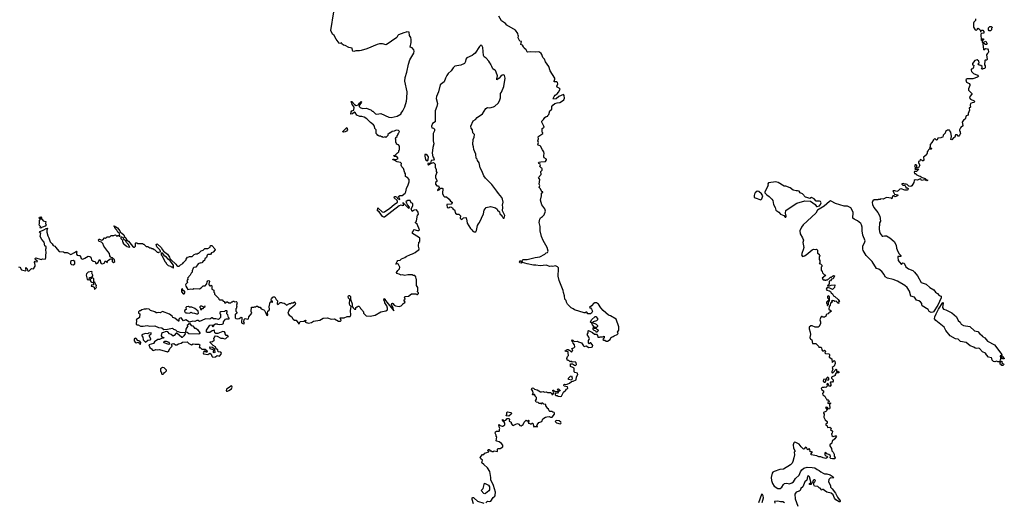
# Model space of a CAD drawing. Extents: x 2219101 to 2444320, y 201258 to 358766.
# Tile 101 of 256: x 2278692 to 2294760, y 270860 to 278729. Entities that reach past the tile are written whole.
import ezdxf

# ---------------------------------------------------------------- set-up
doc = ezdxf.new("R2010")
doc.units = 0

msp = doc.modelspace()

# ---------------------------------------------------------------- linework, layer by layer
at = {"layer": '0CON10XD'}
for points in [[(2284059, 274225), (2284065, 274233), (2284075, 274233), (2284088, 274215), (2284092, 274172), (2284120, 274095), (2284120, 274055), (2284135, 274030), (2284155, 274010), (2284175, 274010), (2284180, 274035), (2284192, 274048), (2284205, 274050), (2284215, 274060), (2284228, 274058), (2284248, 274038), (2284252, 274022), (2284288, 273988), (2284290, 273975), (2284300, 273965), (2284302, 273942), (2284345, 273900), (2284413, 273893), (2284495, 273912), (2284585, 273968), (2284665, 273980), (2284693, 273997), (2284696, 274025), (2284683, 274065), (2284652, 274112), (2284648, 274145), (2284634, 274164), (2284638, 274182), (2284655, 274175), (2284661, 274151), (2284795, 273980), (2284789, 274025), (2284762, 274085), (2284767, 274103), (2284775, 274108), (2284783, 274103), (2284802, 274075), (2284825, 274062), (2284885, 274052), (2284917, 274063), (2284940, 274085), (2284942, 274098), (2284958, 274102), (2284980, 274125), (2284960, 274155), (2284980, 274175), (2284970, 274205), (2284982, 274218), (2285035, 274220), (2285085, 274260), (2285165, 274260), (2285175, 274250), (2285185, 274250), (2285200, 274265), (2285198, 274278), (2285180, 274295), (2285190, 274305), (2285190, 274365), (2285170, 274395), (2285170, 274495), (2285160, 274505), (2285158, 274538), (2285138, 274558), (2285115, 274560), (2285105, 274570), (2285045, 274568), (2285025, 274570), (2284975, 274560), (2284935, 274568), (2284915, 274562), (2284885, 274580), (2284845, 274590), (2284842, 274605), (2284862, 274638), (2284888, 274665), (2284898, 274695), (2284876, 274736), (2284855, 274747), (2284830, 274745), (2284851, 274789), (2284865, 274803), (2284903, 274807), (2284922, 274828), (2284975, 274850), (2285000, 274870), (2285067, 274903), (2285101, 274909), (2285125, 274925), (2285147, 274933), (2285177, 274963), (2285203, 274975), (2285212, 274995), (2285200, 275035), (2285208, 275102), (2285220, 275115), (2285220, 275165), (2285202, 275185), (2285105, 275242), (2285100, 275255), (2285100, 275265), (2285120, 275285), (2285125, 275310), (2285185, 275293), (2285206, 275294), (2285217, 275303), (2285177, 275397), (2285150, 275415), (2285153, 275427), (2285170, 275445), (2285182, 275545), (2285200, 275555), (2285195, 275590), (2285165, 275627), (2285128, 275622), (2285095, 275600), (2285080, 275645), (2285110, 275695), (2285110, 275725), (2285095, 275740), (2285080, 275745), (2285065, 275780), (2285025, 275782), (2284998, 275765), (2284994, 275754), (2285002, 275735), (2285020, 275705), (2285050, 275675), (2285045, 275650), (2285012, 275685), (2284981, 275711), (2284969, 275729), (2284942, 275748), (2284952, 275705), (2284948, 275692), (2284914, 275704), (2284886, 275695), (2284645, 275509), (2284635, 275507), (2284612, 275522), (2284556, 275596), (2284531, 275615), (2284535, 275662), (2284605, 275598), (2284625, 275590), (2284645, 275596), (2284730, 275655), (2284802, 275718), (2284856, 275755), (2284857, 275767), (2284850, 275780), (2284802, 275825), (2284810, 275845), (2284825, 275848), (2284848, 275838), (2284850, 275825), (2284860, 275815), (2284895, 275800), (2284898, 275805), (2284872, 275848), (2284897, 275863), (2284935, 275862), (2284985, 275900), (2284996, 275924), (2285002, 275975), (2285032, 276035), (2285048, 276085), (2285047, 276123), (2285020, 276155), (2285005, 276160), (2284990, 276175), (2284990, 276215), (2284975, 276230), (2284954, 276304), (2284930, 276330), (2284916, 276355), (2284922, 276385), (2284908, 276398), (2284853, 276413), (2284805, 276440), (2284780, 276445), (2284785, 276458), (2284808, 276448), (2284835, 276448), (2284870, 276465), (2284848, 276498), (2284805, 276500), (2284800, 276515), (2284818, 276522), (2284855, 276560), (2284865, 276560), (2284880, 276575), (2284880, 276595), (2284890, 276605), (2284890, 276665), (2284875, 276690), (2284842, 276702), (2284840, 276715), (2284830, 276725), (2284830, 276775), (2284820, 276785), (2284828, 276792), (2284832, 276808), (2284850, 276825), (2284852, 276838), (2284870, 276855), (2284870, 276875), (2284878, 276882), (2284888, 276908), (2284875, 276920), (2284835, 276928), (2284805, 276910), (2284773, 276907), (2284735, 276880), (2284725, 276880), (2284700, 276855), (2284698, 276842), (2284665, 276810), (2284655, 276820), (2284625, 276810), (2284615, 276820), (2284595, 276820), (2284585, 276830), (2284555, 276830), (2284545, 276840), (2284535, 276840), (2284528, 276858), (2284510, 276875), (2284510, 276935), (2284490, 276955), (2284480, 276995), (2284468, 277015), (2284415, 277052), (2284357, 277115), (2284315, 277141), (2284275, 277152), (2284241, 277151), (2284195, 277172), (2284166, 277216), (2284155, 277222), (2284124, 277196), (2284095, 277190), (2284102, 277228), (2284115, 277241), (2284146, 277255), (2284148, 277305), (2284116, 277345), (2284112, 277372), (2284100, 277385), (2284104, 277396), (2284115, 277397), (2284155, 277348), (2284185, 277330), (2284220, 277340), (2284235, 277367), (2284263, 277395), (2284272, 277392), (2284267, 277375), (2284238, 277342), (2284232, 277315), (2284250, 277295), (2284285, 277282), (2284345, 277288), (2284425, 277260), (2284445, 277240), (2284455, 277240), (2284500, 277195), (2284518, 277188), (2284585, 277198), (2284715, 277140), (2284755, 277134), (2284850, 277155), (2284920, 277195), (2284920, 277205), (2284947, 277243), (2284975, 277310), (2285002, 277398), (2285011, 277449), (2285014, 277555), (2284977, 277725), (2284980, 277785), (2285010, 277875), (2285037, 278005), (2285058, 278072), (2285122, 278185), (2285132, 278215), (2285125, 278240), (2285099, 278269), (2285063, 278283), (2285078, 278355), (2285080, 278405), (2285076, 278436), (2285053, 278473), (2285048, 278528), (2285005, 278530), (2284997, 278523), (2284963, 278517), (2284875, 278481), (2284861, 278469), (2284845, 278438), (2284675, 278318), (2284615, 278333), (2284564, 278336), (2284525, 278326), (2284355, 278256), (2284265, 278229), (2284235, 278221), (2284175, 278220), (2284145, 278211), (2284130, 278215), (2284122, 278225), (2284116, 278266), (2284064, 278274), (2284005, 278308), (2283975, 278312), (2283950, 278335), (2283945, 278350), (2283915, 278340), (2283904, 278344), (2283855, 278410), (2283825, 278470), (2283798, 278495), (2283769, 278555), (2283821, 278855)], [(2287481, 272591), (2287525, 272587), (2287535, 272592), (2287564, 272656), (2287605, 272690), (2287610, 272705), (2287625, 272710), (2287637, 272723), (2287631, 272741), (2287580, 272755), (2287570, 272765), (2287570, 272775), (2287585, 272788), (2287592, 272782), (2287626, 272784), (2287665, 272800), (2287698, 272832), (2287725, 272833), (2287774, 272856), (2287780, 272905), (2287801, 272945), (2287795, 272966), (2287754, 272974), (2287740, 272985), (2287738, 273045), (2287720, 273060), (2287683, 273075), (2287682, 273118), (2287715, 273117), (2287744, 273094), (2287765, 273092), (2287779, 273105), (2287774, 273134), (2287755, 273150), (2287707, 273147), (2287685, 273160), (2287675, 273150), (2287655, 273170), (2287632, 273172), (2287620, 273205), (2287633, 273237), (2287650, 273255), (2287650, 273265), (2287640, 273275), (2287640, 273315), (2287590, 273325), (2287625, 273350), (2287645, 273350), (2287655, 273340), (2287665, 273340), (2287695, 273310), (2287715, 273330), (2287717, 273337), (2287702, 273368), (2287735, 273378), (2287750, 273395), (2287748, 273428), (2287723, 273453), (2287718, 273478), (2287702, 273485), (2287702, 273495), (2287715, 273507), (2287743, 273483), (2287795, 273490), (2287810, 273475), (2287858, 273458), (2287891, 273411), (2287905, 273401), (2287942, 273412), (2287975, 273386), (2288025, 273390), (2288037, 273395), (2288047, 273415), (2288035, 273432), (2288012, 273462), (2288005, 273462), (2287985, 273442), (2287972, 273455), (2287973, 273497), (2287988, 273512), (2287990, 273525), (2287981, 273551), (2287950, 273595), (2287968, 273625), (2287970, 273655), (2287975, 273660), (2287985, 273658), (2288041, 273631), (2288075, 273603), (2288105, 273600), (2288122, 273582), (2288125, 273550), (2288155, 273550), (2288165, 273560), (2288205, 273560), (2288228, 273568), (2288230, 273545), (2288212, 273528), (2288210, 273515), (2288223, 273503), (2288242, 273502), (2288265, 273488), (2288285, 273488), (2288326, 273514), (2288345, 273550), (2288355, 273550), (2288365, 273560), (2288378, 273562), (2288393, 273577), (2288440, 273595), (2288457, 273613), (2288450, 273635), (2288472, 273668), (2288472, 273722), (2288426, 273845), (2288335, 273902), (2288303, 273913), (2288215, 273985), (2288173, 274033), (2288135, 274090), (2288105, 274112), (2288075, 274112), (2288061, 274105), (2288025, 274062), (2287993, 274037), (2287995, 274030), (2288005, 274030), (2288025, 274010), (2288037, 273975), (2288026, 273944), (2288005, 273932), (2287965, 273932), (2287945, 273960), (2287935, 273960), (2287922, 273948), (2287905, 273948), (2287745, 274000), (2287723, 274013), (2287693, 274033), (2287633, 274093), (2287615, 274121), (2287608, 274148), (2287588, 274175), (2287583, 274225), (2287565, 274283), (2287563, 274315), (2287495, 274475), (2287481, 274545), (2287487, 274665), (2287483, 274685), (2287471, 274701), (2287435, 274717), (2287395, 274704), (2287365, 274710), (2287345, 274704), (2287285, 274726), (2287185, 274718), (2287115, 274728), (2287075, 274725), (2286975, 274746), (2286895, 274770), (2286875, 274760), (2286852, 274765), (2286848, 274775), (2286852, 274795), (2286865, 274800), (2286885, 274780), (2286895, 274780), (2286890, 274795), (2286903, 274817), (2286925, 274821), (2286975, 274818), (2287105, 274849), (2287179, 274861), (2287260, 274905), (2287282, 274928), (2287306, 274935), (2287316, 274955), (2287300, 275015), (2287237, 275127), (2287208, 275195), (2287185, 275285), (2287185, 275355), (2287168, 275425), (2287181, 275479), (2287193, 275497), (2287225, 275519), (2287249, 275545), (2287271, 275605), (2287262, 275645), (2287215, 275708), (2287190, 275785), (2287208, 275855), (2287208, 275902), (2287230, 275915), (2287228, 275925), (2287212, 275922), (2287191, 275971), (2287170, 275995), (2287178, 276025), (2287172, 276045), (2287182, 276122), (2287160, 276155), (2287204, 276205), (2287198, 276252), (2287216, 276274), (2287220, 276295), (2287215, 276308), (2287202, 276312), (2287182, 276335), (2287190, 276365), (2287187, 276375), (2287165, 276382), (2287160, 276395), (2287170, 276405), (2287196, 276414), (2287272, 276418), (2287291, 276445), (2287287, 276455), (2287252, 276475), (2287244, 276494), (2287243, 276515), (2287253, 276545), (2287246, 276576), (2287223, 276605), (2287193, 276665), (2287185, 276673), (2287155, 276682), (2287148, 276695), (2287158, 276725), (2287150, 276755), (2287158, 276785), (2287155, 276820), (2287165, 276832), (2287230, 276875), (2287230, 276885), (2287220, 276895), (2287220, 276955), (2287250, 276975), (2287248, 276995), (2287215, 277060), (2287213, 277077), (2287240, 277100), (2287264, 277136), (2287285, 277150), (2287310, 277155), (2287310, 277165), (2287327, 277183), (2287342, 277245), (2287375, 277270), (2287378, 277315), (2287395, 277338), (2287426, 277364), (2287464, 277376), (2287505, 277380), (2287550, 277405), (2287570, 277425), (2287582, 277448), (2287579, 277495), (2287565, 277510), (2287493, 277477), (2287445, 277441), (2287402, 277432), (2287400, 277445), (2287412, 277475), (2287430, 277500), (2287461, 277519), (2287485, 277547), (2287510, 277595), (2287495, 277611), (2287465, 277627), (2287459, 277645), (2287473, 277685), (2287469, 277705), (2287455, 277714), (2287416, 277716), (2287412, 277728), (2287423, 277757), (2287423, 277775), (2287350, 277895), (2287326, 277965), (2287272, 278042), (2287256, 278085), (2287230, 278115), (2287215, 278160), (2287200, 278180), (2287175, 278198), (2287155, 278204), (2287105, 278201), (2287025, 278207), (2286985, 278200), (2286972, 278205), (2286956, 278236), (2286924, 278264), (2286916, 278285), (2286895, 278313), (2286870, 278325), (2286880, 278375), (2286855, 278380), (2286843, 278403), (2286828, 278435), (2286830, 278465), (2286824, 278474), (2286820, 278505), (2286785, 278560), (2286642, 278642), (2286620, 278665), (2286555, 278709), (2286512, 278785)], [(2294292, 278745), (2294290, 278715), (2294265, 278690), (2294258, 278672), (2294258, 278608), (2294285, 278562), (2294305, 278560), (2294320, 278575), (2294322, 278588), (2294335, 278590), (2294361, 278571), (2294372, 278545), (2294372, 278532), (2294380, 278535), (2294380, 278545), (2294395, 278560), (2294408, 278558), (2294428, 278538), (2294428, 278512), (2294388, 278502), (2294378, 278492), (2294380, 278395), (2294388, 278392), (2294392, 278408), (2294402, 278418), (2294418, 278418), (2294418, 278402), (2294400, 278385), (2294400, 278355), (2294415, 278350), (2294432, 278368), (2294458, 278378), (2294482, 278335), (2294477, 278323), (2294455, 278322), (2294425, 278340), (2294410, 278335), (2294420, 278245), (2294425, 278240), (2294455, 278258), (2294484, 278254), (2294495, 278240), (2294503, 278205), (2294499, 278191), (2294478, 278175), (2294470, 278155), (2294482, 278078), (2294472, 278068), (2294445, 278070), (2294442, 278065), (2294438, 277995), (2294447, 277975), (2294448, 277942), (2294435, 277932), (2294415, 277930), (2294405, 277920), (2294392, 277922), (2294390, 277935), (2294400, 277945), (2294400, 277965), (2294375, 277980), (2294350, 277985), (2294330, 278005), (2294352, 278025), (2294343, 278053), (2294315, 278072), (2294280, 278065), (2294243, 278015), (2294243, 277993), (2294260, 277985), (2294258, 277955), (2294245, 277930), (2294220, 277925), (2294218, 277905), (2294225, 277883), (2294255, 277852), (2294320, 277825), (2294340, 277805), (2294325, 277792), (2294245, 277763), (2294155, 277763), (2294135, 277756), (2294132, 277748), (2294145, 277710), (2294186, 277686), (2294195, 277670), (2294197, 277655), (2294178, 277602), (2294178, 277578), (2294230, 277525), (2294230, 277515), (2294200, 277475), (2294192, 277455), (2294208, 277435), (2294270, 277405), (2294278, 277395), (2294265, 277380), (2294234, 277376), (2294210, 277365), (2294203, 277335), (2294207, 277305), (2294188, 277285), (2294190, 277255), (2294172, 277202), (2294170, 277175), (2294140, 277160), (2294123, 277107), (2294095, 277090), (2294072, 277058), (2294082, 277005), (2294075, 276990), (2294065, 276990), (2294055, 276980), (2294043, 276967), (2294028, 276932), (2294028, 276918), (2294040, 276905), (2294040, 276885), (2294050, 276875), (2294032, 276858), (2294030, 276845), (2294018, 276832), (2294005, 276830), (2293992, 276852), (2293965, 276850), (2293950, 276815), (2293930, 276805), (2293905, 276770), (2293890, 276775), (2293900, 276825), (2293887, 276897), (2293870, 276915), (2293865, 276930), (2293835, 276930), (2293800, 276905), (2293795, 276880), (2293762, 276848), (2293758, 276812), (2293735, 276810), (2293725, 276802), (2293675, 276800), (2293665, 276770), (2293655, 276763), (2293625, 276790), (2293602, 276768), (2293580, 276725), (2293550, 276695), (2293550, 276655), (2293540, 276645), (2293565, 276640), (2293570, 276625), (2293565, 276620), (2293535, 276620), (2293522, 276608), (2293520, 276595), (2293500, 276575), (2293500, 276545), (2293490, 276535), (2293490, 276525), (2293442, 276488), (2293448, 276442), (2293435, 276430), (2293425, 276430), (2293415, 276440), (2293385, 276450), (2293380, 276425), (2293362, 276415), (2293358, 276395), (2293380, 276355), (2293358, 276312), (2293345, 276310), (2293332, 276322), (2293332, 276352), (2293322, 276362), (2293305, 276360), (2293297, 276345), (2293310, 276315), (2293300, 276295), (2293305, 276290), (2293345, 276290), (2293355, 276300), (2293360, 276285), (2293327, 276253), (2293294, 276256), (2293288, 276245), (2293292, 276222), (2293315, 276220), (2293320, 276205), (2293365, 276181), (2293388, 276178), (2293418, 276155), (2293471, 276141), (2293486, 276126), (2293510, 276115), (2293508, 276105), (2293495, 276104), (2293465, 276119), (2293407, 276107), (2293397, 276127), (2293385, 276132), (2293346, 276114), (2293304, 276116), (2293291, 276109), (2293282, 276075), (2293249, 276021), (2293232, 276008), (2293202, 276012), (2293175, 276040), (2293157, 276047), (2293125, 276050), (2293115, 276060), (2293090, 276055), (2293090, 276045), (2293105, 276030), (2293138, 276028), (2293150, 276015), (2293155, 275990), (2293175, 275990), (2293189, 275979), (2293188, 275955), (2293175, 275948), (2293135, 275948), (2293075, 275970), (2293055, 275968), (2293029, 275941), (2293005, 275930), (2292975, 275940), (2292942, 275938), (2292960, 275895), (2292970, 275885), (2293020, 275875), (2293020, 275865), (2293005, 275850), (2292977, 275843), (2292957, 275857), (2292943, 275857), (2292933, 275847), (2292925, 275810), (2292915, 275820), (2292835, 275830), (2292828, 275822), (2292785, 275802), (2292745, 275810), (2292735, 275800), (2292703, 275797), (2292695, 275790), (2292635, 275790), (2292614, 275776), (2292601, 275749), (2292608, 275718), (2292633, 275665), (2292696, 275586), (2292727, 275525), (2292740, 275445), (2292724, 275416), (2292717, 275315), (2292722, 275275), (2292735, 275241), (2292765, 275202), (2292775, 275198), (2292805, 275207), (2292835, 275203), (2292891, 275171), (2292963, 275113), (2292993, 275055), (2293000, 275005), (2293013, 274975), (2293040, 274915), (2293072, 274885), (2293072, 274868), (2293025, 274867), (2293020, 274855), (2293030, 274805), (2293075, 274742), (2293085, 274740), (2293094, 274756), (2293105, 274762), (2293125, 274757), (2293155, 274698), (2293198, 274665), (2293267, 274637), (2293293, 274613), (2293342, 274552), (2293405, 274446), (2293487, 274417), (2293547, 274365), (2293610, 274325), (2293639, 274285), (2293672, 274262), (2293695, 274234), (2293731, 274221), (2293731, 274195), (2293674, 274075), (2293605, 273967), (2293595, 273960), (2293565, 273957), (2293535, 273969), (2293516, 274006), (2293421, 274065), (2293413, 274075), (2293416, 274104), (2293395, 274129), (2293366, 274146), (2293325, 274158), (2293295, 274203), (2293232, 274222), (2293215, 274301), (2293175, 274361), (2293135, 274396), (2293015, 274467), (2292945, 274495), (2292856, 274516), (2292816, 274536), (2292797, 274575), (2292760, 274625), (2292715, 274664), (2292675, 274670), (2292606, 274786), (2292506, 274885), (2292456, 274965), (2292450, 274985), (2292451, 275035), (2292486, 275105), (2292490, 275125), (2292452, 275215), (2292441, 275285), (2292441, 275345), (2292431, 275385), (2292421, 275405), (2292365, 275448), (2292308, 275475), (2292290, 275495), (2292286, 275515), (2292296, 275564), (2292292, 275585), (2292285, 275613), (2292255, 275661), (2292199, 275689), (2292145, 275687), (2292005, 275732), (2291935, 275771), (2291925, 275774), (2291907, 275765), (2291821, 275689), (2291714, 275625), (2291684, 275576), (2291480, 275385), (2291453, 275347), (2291423, 275287), (2291428, 275238), (2291466, 275175), (2291482, 275135), (2291471, 275095), (2291486, 275016), (2291479, 274975), (2291459, 274935), (2291452, 274895), (2291465, 274870), (2291502, 274878), (2291527, 274893), (2291625, 274978), (2291645, 274988), (2291675, 274980), (2291695, 274990), (2291712, 274972), (2291713, 274923), (2291738, 274908), (2291740, 274895), (2291750, 274885), (2291750, 274875), (2291740, 274865), (2291738, 274835), (2291738, 274818), (2291750, 274805), (2291750, 274765), (2291740, 274755), (2291758, 274748), (2291780, 274725), (2291780, 274705), (2291770, 274695), (2291773, 274643), (2291790, 274625), (2291792, 274602), (2291822, 274572), (2291840, 274565), (2291838, 274552), (2291790, 274515), (2291792, 274502), (2291805, 274490), (2291825, 274490), (2291830, 274480), (2291845, 274480), (2291852, 274488), (2291875, 274490), (2291885, 274500), (2291898, 274502), (2291925, 274530), (2291938, 274532), (2291955, 274550), (2291975, 274558), (2291990, 274555), (2291966, 274504), (2291942, 274498), (2291925, 274470), (2291902, 274468), (2291903, 274425), (2291888, 274402), (2291872, 274395), (2291875, 274390), (2291905, 274388), (2291937, 274403), (2291997, 274407), (2291990, 274365), (2291955, 274332), (2291915, 274354), (2291867, 274363), (2291852, 274335), (2291865, 274319), (2291905, 274309), (2291926, 274296), (2291934, 274274), (2291958, 274258), (2291975, 274227), (2291995, 274216), (2292047, 274167), (2292068, 274132), (2292052, 274128), (2292060, 274105), (2292045, 274100), (2292038, 274118), (2292015, 274140), (2291995, 274132), (2291980, 274145), (2291955, 274152), (2291940, 274145), (2291950, 274135), (2291950, 274125), (2291922, 274108), (2291920, 274075), (2291900, 274055), (2291898, 274008), (2291940, 273975), (2291918, 273962)], [(2294535, 278550), (2294515, 278550), (2294500, 278565), (2294500, 278595), (2294525, 278620), (2294545, 278620), (2294560, 278605), (2294558, 278592), (2294550, 278585), (2294550, 278565), (2294535, 278550)], [(2286135, 275270), (2286147, 275293), (2286162, 275375), (2286177, 275403), (2286198, 275425), (2286262, 275565), (2286272, 275625), (2286305, 275668), (2286375, 275682), (2286455, 275662), (2286485, 275640), (2286490, 275625), (2286520, 275595), (2286530, 275565), (2286560, 275535), (2286560, 275525), (2286578, 275508), (2286582, 275492), (2286598, 275492), (2286608, 275535), (2286570, 275615), (2286577, 275675), (2286573, 275705), (2286582, 275755), (2286572, 275805), (2286561, 275831), (2286504, 275894), (2286480, 275935), (2286395, 276043), (2286294, 276144), (2286267, 276185), (2286236, 276265), (2286207, 276315), (2286188, 276395), (2286163, 276433), (2286157, 276457), (2286143, 276473), (2286137, 276537), (2286102, 276615), (2286100, 276655), (2286088, 276695), (2286092, 276775), (2286107, 276813), (2286112, 276855), (2286087, 276885), (2286079, 276935), (2286062, 276962), (2286056, 276995), (2286095, 277081), (2286131, 277099), (2286155, 277134), (2286245, 277194), (2286301, 277279), (2286325, 277298), (2286365, 277290), (2286424, 277306), (2286445, 277317), (2286502, 277368), (2286524, 277405), (2286536, 277455), (2286537, 277525), (2286554, 277546), (2286595, 277640), (2286612, 277775), (2286605, 277820), (2286595, 277830), (2286567, 277827), (2286545, 277810), (2286517, 277773), (2286480, 277750), (2286478, 277765), (2286487, 277815), (2286470, 277875), (2286458, 277898), (2286445, 277910), (2286435, 277910), (2286415, 277930), (2286398, 277968), (2286390, 277975), (2286388, 277988), (2286380, 277995), (2286380, 278005), (2286363, 278023), (2286348, 278055), (2286303, 278103), (2286272, 278125), (2286262, 278145), (2286249, 278275), (2286235, 278310), (2286215, 278312), (2286195, 278292), (2286127, 278185), (2286102, 278165), (2286075, 278143), (2285991, 278109), (2285973, 278087), (2285968, 278045), (2285950, 278015), (2285892, 277988), (2285795, 277972), (2285764, 277946), (2285732, 277895), (2285687, 277853), (2285665, 277820), (2285640, 277775), (2285620, 277715), (2285553, 277667), (2285528, 277555), (2285492, 277475), (2285490, 277445), (2285512, 277365), (2285502, 277315), (2285472, 277245), (2285470, 277065), (2285428, 277035), (2285412, 276995), (2285420, 276965), (2285445, 276960), (2285460, 276945), (2285460, 276915), (2285438, 276875), (2285438, 276755), (2285448, 276705), (2285432, 276645), (2285422, 276555), (2285432, 276495), (2285451, 276471), (2285454, 276455), (2285445, 276440), (2285405, 276432), (2285395, 276390), (2285354, 276385), (2285355, 276370), (2285365, 276362), (2285398, 276382), (2285445, 276398), (2285470, 276375), (2285472, 276325), (2285486, 276286), (2285488, 276255), (2285498, 276235), (2285478, 276185), (2285480, 276155), (2285500, 276105), (2285497, 276093), (2285480, 276075), (2285480, 276045), (2285502, 276022), (2285525, 276020), (2285538, 275995), (2285532, 275975), (2285515, 275960), (2285512, 275945), (2285535, 275953), (2285565, 275980), (2285585, 275983), (2285600, 275975), (2285592, 275895), (2285607, 275857), (2285623, 275843), (2285655, 275840), (2285698, 275805), (2285722, 275772), (2285750, 275755), (2285750, 275745), (2285735, 275722), (2285664, 275716), (2285660, 275705), (2285667, 275675), (2285685, 275664), (2285702, 275668), (2285715, 275680), (2285740, 275675), (2285755, 275660), (2285760, 275645), (2285787, 275627), (2285805, 275572), (2285825, 275560), (2285858, 275558), (2285885, 275530), (2285880, 275495), (2285905, 275470), (2285933, 275497), (2285970, 275505), (2285977, 275497), (2285988, 275452), (2285993, 275413), (2286047, 275327), (2286070, 275305), (2286085, 275280), (2286095, 275280), (2286105, 275270), (2286135, 275270)], [(2283976, 276896), (2283968, 276898), (2283966, 276905), (2284030, 276970), (2284039, 276935), (2284026, 276914), (2284005, 276899), (2283976, 276896)], [(2285345, 276428), (2285356, 276444), (2285362, 276492), (2285345, 276517), (2285325, 276530), (2285305, 276532), (2285301, 276505), (2285315, 276452), (2285325, 276432), (2285345, 276428)], [(2291195, 275510), (2291202, 275525), (2291187, 275575), (2291194, 275616), (2291215, 275636), (2291375, 275736), (2291507, 275773), (2291595, 275770), (2291672, 275715), (2291694, 275685), (2291705, 275683), (2291745, 275695), (2291763, 275715), (2291770, 275745), (2291760, 275765), (2291745, 275772), (2291688, 275768), (2291655, 275808), (2291615, 275828), (2291585, 275812), (2291535, 275828), (2291517, 275837), (2291468, 275888), (2291428, 275908), (2291411, 275931), (2291385, 275940), (2291365, 275937), (2291315, 275950), (2291265, 275990), (2291195, 276012), (2291165, 276012), (2291068, 276075), (2291034, 276086), (2290912, 276068), (2290900, 276055), (2290900, 276045), (2290910, 276035), (2290902, 276028), (2290900, 276015), (2290850, 275925), (2290850, 275905), (2290884, 275874), (2290925, 275848), (2290968, 275805), (2290981, 275781), (2290996, 275715), (2291022, 275665), (2291034, 275625), (2291080, 275590), (2291105, 275558), (2291160, 275535), (2291185, 275510), (2291195, 275510)], [(2290785, 275793), (2290805, 275810), (2290820, 275855), (2290798, 275888), (2290755, 275930), (2290725, 275932), (2290695, 275907), (2290682, 275885), (2290677, 275865), (2290679, 275835), (2290693, 275825), (2290785, 275793)], [(2279035, 275328), (2279028, 275335), (2279033, 275355), (2279017, 275375), (2279012, 275395), (2279018, 275405), (2279014, 275455), (2279030, 275475), (2279010, 275495), (2279015, 275508), (2279035, 275510), (2279045, 275520), (2279050, 275505), (2279040, 275495), (2279042, 275482), (2279055, 275480), (2279075, 275452), (2279118, 275438), (2279112, 275405), (2279122, 275385), (2279107, 275365), (2279065, 275344), (2279047, 275343), (2279035, 275328)], [(2278680, 274695), (2278695, 274700), (2278722, 274652), (2278785, 274633), (2278798, 274645), (2278790, 274665), (2278795, 274688), (2278816, 274666), (2278817, 274645), (2278823, 274635), (2278835, 274631), (2278848, 274635), (2278885, 274670), (2278915, 274668), (2278942, 274708), (2278947, 274725), (2278933, 274777), (2278945, 274790), (2278952, 274782), (2278980, 274785), (2278976, 274796), (2278948, 274815), (2278947, 274835), (2278953, 274847), (2279045, 274820), (2279065, 274828), (2279106, 274824), (2279116, 274846), (2279117, 274895), (2279123, 274925), (2279117, 274985), (2279126, 275005), (2279126, 275025), (2279104, 275044), (2279093, 275103), (2279056, 275145), (2279028, 275195), (2279029, 275221), (2279038, 275245), (2279018, 275258), (2279027, 275275), (2279088, 275302), (2279125, 275326), (2279145, 275328), (2279134, 275296), (2279134, 275264), (2279149, 275205), (2279166, 275175), (2279188, 275105), (2279223, 275075), (2279238, 275045), (2279264, 275034), (2279283, 275015), (2279302, 274985), (2279335, 274952), (2279405, 274942), (2279425, 274932), (2279465, 274931), (2279525, 274900), (2279587, 274933), (2279617, 274957), (2279630, 274945), (2279618, 274932), (2279618, 274905), (2279632, 274892), (2279655, 274882), (2279680, 274885), (2279697, 274837), (2279705, 274830), (2279723, 274827), (2279755, 274839), (2279808, 274872), (2279835, 274870), (2279855, 274857), (2279864, 274814), (2279892, 274792), (2279925, 274788), (2279936, 274756), (2279946, 274754), (2279970, 274770), (2279995, 274820), (2280006, 274806), (2280009, 274769), (2280024, 274754), (2280045, 274749), (2280070, 274760), (2280095, 274800), (2280108, 274788), (2280110, 274775), (2280118, 274772), (2280130, 274805), (2280175, 274830), (2280200, 274825), (2280200, 274785), (2280210, 274775), (2280225, 274772), (2280245, 274788), (2280241, 274815), (2280213, 274833), (2280207, 274845), (2280188, 274848), (2280172, 274862), (2280161, 274881), (2280159, 274919), (2280132, 274952), (2280065, 275038), (2280049, 275079), (2280029, 275099), (2279991, 275111), (2279977, 275135), (2279982, 275148), (2279995, 275150), (2280028, 275132), (2280048, 275142), (2280075, 275170), (2280085, 275170), (2280095, 275160), (2280122, 275188), (2280165, 275190), (2280185, 275210), (2280205, 275210), (2280215, 275200), (2280225, 275210), (2280255, 275220), (2280275, 275200), (2280285, 275200), (2280295, 275210), (2280305, 275210), (2280315, 275200), (2280328, 275202), (2280320, 275245), (2280292, 275262), (2280278, 275295), (2280252, 275322), (2280238, 275358), (2280230, 275365), (2280235, 275370), (2280288, 275338), (2280327, 275285), (2280335, 275260), (2280361, 275251), (2280392, 275222), (2280405, 275190), (2280423, 275173), (2280442, 275135), (2280470, 275120), (2280535, 275038), (2280555, 275022), (2280565, 275020), (2280580, 275035), (2280580, 275085), (2280585, 275090), (2280605, 275090), (2280615, 275080), (2280695, 275080), (2280705, 275070), (2280718, 275068), (2280755, 275030), (2280785, 275030), (2280815, 275010), (2280835, 275010), (2280845, 275000), (2280867, 274997), (2280885, 274980), (2280898, 274978), (2280935, 274940), (2280945, 274940), (2280955, 274930), (2280965, 274940), (2280988, 274942), (2280990, 274955), (2280982, 274962), (2280980, 274975), (2280930, 275025), (2280920, 275065), (2280935, 275072), (2281002, 275015), (2281020, 274975), (2281040, 274955), (2281103, 274905), (2281136, 274856), (2281144, 274834), (2281162, 274815), (2281238, 274745), (2281255, 274720), (2281275, 274710), (2281295, 274710), (2281315, 274730), (2281356, 274754), (2281365, 274770), (2281410, 274815), (2281410, 274825), (2281432, 274858), (2281455, 274860), (2281465, 274870), (2281505, 274870), (2281538, 274902), (2281565, 274910), (2281595, 274910), (2281605, 274920), (2281615, 274920), (2281655, 274960), (2281685, 274970), (2281715, 275000), (2281765, 275000), (2281798, 275022), (2281805, 275050), (2281825, 275048), (2281876, 274995), (2281882, 274975), (2281849, 274941), (2281824, 274926), (2281805, 274902), (2281765, 274899), (2281751, 274889), (2281738, 274852), (2281715, 274830), (2281708, 274802), (2281682, 274785), (2281675, 274770), (2281655, 274760), (2281645, 274762), (2281605, 274750), (2281568, 274695), (2281535, 274686), (2281523, 274677), (2281508, 274635), (2281505, 274610), (2281490, 274595), (2281476, 274564), (2281430, 274515), (2281440, 274505), (2281420, 274475), (2281432, 274445), (2281402, 274415), (2281400, 274405), (2281402, 274385), (2281435, 274332), (2281485, 274342), (2281515, 274338), (2281535, 274347), (2281625, 274341), (2281652, 274355), (2281685, 274388), (2281718, 274392), (2281747, 274423), (2281752, 274455), (2281765, 274472), (2281777, 274477), (2281792, 274465), (2281780, 274415), (2281783, 274403), (2281795, 274390), (2281805, 274390), (2281815, 274400), (2281828, 274388), (2281830, 274335), (2281858, 274318), (2281860, 274285), (2281870, 274275), (2281873, 274253), (2281935, 274190), (2281940, 274175), (2281955, 274160), (2281995, 274160), (2282015, 274140), (2282030, 274135), (2282035, 274110), (2282058, 274112), (2282065, 274130), (2282085, 274130), (2282105, 274110), (2282135, 274110), (2282155, 274130), (2282165, 274130), (2282175, 274140), (2282185, 274140), (2282195, 274130), (2282225, 274132), (2282236, 274126), (2282240, 274115), (2282232, 274075), (2282238, 274055), (2282230, 274045), (2282230, 274025), (2282220, 274015), (2282220, 273975), (2282240, 273955), (2282232, 273948), (2282230, 273935), (2282210, 273925), (2282208, 273868), (2282220, 273855), (2282242, 273852), (2282271, 273859), (2282305, 273880), (2282316, 273876), (2282312, 273785), (2282345, 273768), (2282359, 273775), (2282350, 273805), (2282357, 273843), (2282373, 273857), (2282415, 273847), (2282425, 273852), (2282430, 273885), (2282478, 273945), (2282471, 273971), (2282475, 274040), (2282515, 274040), (2282525, 274050), (2282545, 274050), (2282555, 274060), (2282575, 274060), (2282593, 274043), (2282615, 274040), (2282634, 274014), (2282675, 273998), (2282685, 273988), (2282710, 273945), (2282718, 273915), (2282735, 273908), (2282742, 273915), (2282737, 273955), (2282740, 273975), (2282762, 273995), (2282769, 274011), (2282762, 274045), (2282778, 274122), (2282785, 274130), (2282805, 274130), (2282815, 274120), (2282820, 274125), (2282818, 274138), (2282802, 274142), (2282798, 274165), (2282801, 274179), (2282823, 274207), (2282835, 274212), (2282855, 274210), (2282877, 274167), (2282900, 274145), (2282893, 274097), (2282905, 274088), (2282915, 274090), (2282945, 274120), (2282965, 274120), (2282973, 274113), (2283007, 274107), (2283022, 274095), (2283045, 274073), (2283095, 274100), (2283115, 274100), (2283125, 274110), (2283156, 274114), (2283175, 274128), (2283190, 274120), (2283192, 274105), (2283180, 274075), (2283092, 273998), (2283070, 273945), (2283090, 273910), (2283135, 273882), (2283142, 273855), (2283154, 273844), (2283175, 273832), (2283205, 273830), (2283245, 273772), (2283256, 273774), (2283262, 273795), (2283274, 273806), (2283328, 273812), (2283355, 273830), (2283360, 273825), (2283350, 273795), (2283405, 273780), (2283455, 273790), (2283485, 273813), (2283592, 273828), (2283645, 273860), (2283715, 273870), (2283776, 273846), (2283830, 273850), (2283895, 273814), (2283927, 273813), (2283938, 273825), (2283922, 273868), (2283985, 273870), (2284035, 273890), (2284085, 273890), (2284096, 273914), (2284091, 273985), (2284102, 274045), (2284098, 274058), (2284080, 274075), (2284074, 274094), (2284080, 274165), (2284058, 274188), (2284054, 274214), (2284059, 274225)], [(2280485, 275020), (2280490, 275025), (2280478, 275038), (2280466, 275065), (2280436, 275096), (2280423, 275123), (2280390, 275145), (2280385, 275170), (2280360, 275185), (2280342, 275188), (2280342, 275162), (2280370, 275135), (2280370, 275105), (2280380, 275095), (2280380, 275075), (2280395, 275070), (2280415, 275050), (2280425, 275050), (2280443, 275033), (2280485, 275020)], [(2281195, 274680), (2281200, 274685), (2281200, 274725), (2281146, 274796), (2281114, 274824), (2281090, 274855), (2281062, 274872), (2281025, 274920), (2281012, 274928), (2281000, 274915), (2281000, 274895), (2281018, 274878), (2281020, 274865), (2281028, 274858), (2281060, 274785), (2281080, 274765), (2281080, 274755), (2281115, 274722), (2281155, 274710), (2281165, 274700), (2281188, 274698), (2281195, 274680)], [(2279565, 274734), (2279590, 274750), (2279593, 274785), (2279565, 274802), (2279535, 274800), (2279523, 274787), (2279522, 274755), (2279539, 274739), (2279565, 274734)], [(2279812, 274488), (2279825, 274492), (2279832, 274525), (2279875, 274539), (2279886, 274555), (2279887, 274565), (2279870, 274595), (2279877, 274615), (2279872, 274622), (2279810, 274610), (2279780, 274585), (2279778, 274565), (2279795, 274500), (2279812, 274488)], [(2279915, 274330), (2279948, 274362), (2279942, 274375), (2279948, 274395), (2279928, 274415), (2279918, 274445), (2279900, 274455), (2279901, 274505), (2279892, 274515), (2279875, 274519), (2279838, 274485), (2279851, 274461), (2279868, 274448), (2279890, 274445), (2279895, 274410), (2279885, 274398), (2279862, 274408), (2279860, 274385), (2279885, 274380), (2279906, 274366), (2279915, 274330)], [(2281375, 274258), (2281390, 274285), (2281375, 274308), (2281355, 274310), (2281352, 274335), (2281345, 274342), (2281334, 274336), (2281335, 274290), (2281361, 274261), (2281375, 274258)], [(2291875, 274070), (2291890, 274085), (2291890, 274125), (2291910, 274145), (2291906, 274215), (2291885, 274228), (2291872, 274215), (2291872, 274195), (2291900, 274165), (2291860, 274125), (2291860, 274105), (2291870, 274095), (2291870, 274070), (2291875, 274070)], [(2294675, 273150), (2294655, 273150), (2294635, 273162), (2294605, 273150), (2294582, 273155), (2294562, 273175), (2294558, 273205), (2294550, 273215), (2294502, 273225), (2294467, 273267), (2294455, 273292), (2294405, 273311), (2294355, 273368), (2294335, 273373), (2294305, 273368), (2294285, 273374), (2294260, 273390), (2294205, 273411), (2294135, 273467), (2294044, 273484), (2294005, 273520), (2293966, 273526), (2293875, 273576), (2293805, 273661), (2293776, 273716), (2293642, 273822), (2293623, 273853), (2293627, 273885), (2293648, 273935), (2293685, 274008), (2293755, 274119), (2293762, 274115), (2293764, 274105), (2293749, 274035), (2293765, 274011), (2293804, 273996), (2293905, 273952), (2293981, 273885), (2294007, 273825), (2294042, 273795), (2294055, 273765), (2294093, 273743), (2294195, 273726), (2294275, 273656), (2294326, 273646), (2294358, 273608), (2294388, 273588), (2294405, 273563), (2294442, 273542), (2294485, 273487), (2294598, 273425), (2294705, 273292), (2294718, 273265), (2294720, 273240), (2294728, 273238), (2294760, 273205), (2294755, 273200), (2294732, 273202), (2294720, 273215), (2294720, 273240), (2294705, 273250), (2294692, 273248), (2294690, 273235), (2294700, 273225), (2294700, 273195), (2294690, 273185), (2294688, 273162), (2294675, 273150)], [(2281845, 273226), (2281885, 273232), (2281915, 273254), (2281955, 273244), (2281982, 273275), (2281983, 273293), (2281975, 273308), (2281930, 273315), (2281926, 273346), (2281901, 273361), (2281886, 273396), (2281848, 273415), (2281800, 273465), (2281802, 273478), (2281837, 273483), (2281868, 273502), (2281870, 273515), (2281862, 273522), (2281860, 273535), (2281870, 273545), (2281870, 273555), (2281888, 273572), (2281917, 273567), (2281974, 273534), (2282005, 273538), (2282035, 273528), (2282055, 273530), (2282082, 273558), (2282100, 273565), (2282085, 273580), (2282062, 273582), (2282047, 273607), (2282046, 273626), (2282032, 273642), (2282005, 273644), (2281927, 273613), (2281895, 273612), (2281876, 273626), (2281873, 273655), (2281865, 273668), (2281832, 273658), (2281795, 273628), (2281755, 273628), (2281740, 273635), (2281738, 273665), (2281795, 273748), (2281832, 273752), (2281840, 273745), (2281832, 273735), (2281845, 273723), (2281860, 273735), (2281860, 273755), (2281885, 273770), (2281915, 273770), (2281922, 273762), (2281957, 273757), (2281996, 273764), (2282017, 273773), (2282020, 273805), (2282053, 273847), (2282065, 273852), (2282108, 273852), (2282110, 273865), (2282100, 273875), (2282090, 273915), (2282070, 273935), (2282070, 273955), (2282078, 273962), (2282080, 273975), (2282075, 273980), (2282045, 273980), (2282035, 273970), (2281972, 273968), (2281960, 273955), (2281960, 273935), (2281970, 273925), (2281970, 273875), (2281935, 273840), (2281895, 273852), (2281855, 273850), (2281835, 273868), (2281825, 273868), (2281795, 273848), (2281725, 273851), (2281667, 273823), (2281625, 273810), (2281605, 273822), (2281585, 273822), (2281552, 273808), (2281515, 273812), (2281465, 273798), (2281405, 273836), (2281365, 273820), (2281325, 273868), (2281305, 273862), (2281290, 273845), (2281290, 273815), (2281285, 273812), (2281225, 273860), (2281190, 273875), (2281180, 273895), (2281135, 273930), (2281025, 273970), (2280985, 273952), (2280955, 273957), (2280935, 273948), (2280918, 273948), (2280895, 273967), (2280825, 273990), (2280805, 274010), (2280765, 274013), (2280753, 274007), (2280725, 274008), (2280683, 273997), (2280665, 273980), (2280645, 273980), (2280632, 273965), (2280632, 273945), (2280650, 273935), (2280647, 273873), (2280592, 273835), (2280598, 273825), (2280594, 273765), (2280605, 273752), (2280625, 273752), (2280665, 273733), (2280705, 273730), (2280775, 273742), (2280815, 273732), (2280895, 273740), (2280955, 273712), (2281014, 273704), (2281045, 273678), (2281105, 273682), (2281185, 273698), (2281200, 273685), (2281233, 273673), (2281255, 273650), (2281277, 273647), (2281303, 273633), (2281388, 273628), (2281392, 273605), (2281372, 273575), (2281345, 273548), (2281338, 273548), (2281255, 273620), (2281245, 273620), (2281215, 273582), (2281195, 273570), (2281166, 273596), (2281135, 273608), (2281112, 273642), (2281085, 273644), (2281025, 273626), (2281008, 273612), (2281002, 273572), (2281009, 273559), (2281042, 273545), (2281040, 273535), (2281005, 273531), (2280975, 273512), (2280945, 273517), (2280894, 273476), (2280875, 273452), (2280802, 273428), (2280816, 273386), (2280843, 273365), (2280859, 273339), (2280875, 273336), (2280915, 273353), (2280935, 273347), (2280975, 273353), (2281105, 273316), (2281128, 273332), (2281143, 273367), (2281182, 273405), (2281172, 273435), (2281180, 273445), (2281208, 273448), (2281235, 273430), (2281255, 273428), (2281285, 273442), (2281327, 273453), (2281348, 273472), (2281425, 273477), (2281450, 273450), (2281495, 273429), (2281525, 273442), (2281555, 273437), (2281615, 273440), (2281633, 273425), (2281622, 273385), (2281635, 273383), (2281667, 273357), (2281717, 273357), (2281746, 273335), (2281751, 273315), (2281745, 273307), (2281735, 273307), (2281715, 273324), (2281705, 273324), (2281691, 273309), (2281687, 273295), (2281692, 273282), (2281765, 273270), (2281795, 273292), (2281816, 273275), (2281826, 273245), (2281845, 273226)], [(2281575, 273931), (2281595, 273933), (2281610, 273945), (2281607, 273977), (2281552, 274022), (2281503, 274043), (2281465, 274041), (2281445, 274052), (2281415, 274046), (2281404, 274035), (2281408, 274005), (2281384, 273986), (2281380, 273975), (2281392, 273955), (2281405, 273948), (2281425, 273952), (2281458, 273942), (2281473, 273947), (2281485, 273960), (2281509, 273949), (2281545, 273946), (2281575, 273931)], [(2281655, 274000), (2281672, 274018), (2281688, 274022), (2281700, 274040), (2281718, 274052), (2281718, 274058), (2281712, 274058), (2281710, 274050), (2281695, 274040), (2281665, 274060), (2281645, 274060), (2281630, 274045), (2281630, 274035), (2281640, 274025), (2281642, 274002), (2281655, 274000)], [(2291918, 273962), (2291905, 273960), (2291890, 273945), (2291890, 273935), (2291865, 273930), (2291852, 273918), (2291848, 273892), (2291835, 273890), (2291825, 273880), (2291795, 273880), (2291785, 273890), (2291775, 273890), (2291765, 273880), (2291748, 273835), (2291760, 273805), (2291760, 273775), (2291740, 273725), (2291725, 273718), (2291675, 273718), (2291625, 273738), (2291604, 273736), (2291578, 273715), (2291574, 273686), (2291592, 273635), (2291598, 273595), (2291588, 273545), (2291595, 273520), (2291617, 273507), (2291632, 273452), (2291685, 273450), (2291728, 273408), (2291732, 273392), (2291765, 273390), (2291778, 273378), (2291780, 273345), (2291792, 273332), (2291815, 273330), (2291825, 273340), (2291840, 273325), (2291832, 273295), (2291840, 273285), (2291895, 273280), (2291908, 273268), (2291910, 273245), (2291900, 273235), (2291900, 273225), (2291947, 273197), (2291952, 273142), (2291985, 273170), (2291995, 273160), (2291999, 273121), (2291981, 273079), (2291953, 273057), (2291959, 273025), (2291943, 272995), (2291944, 272974), (2291955, 272968), (2291966, 272974), (2292015, 273030), (2292020, 273025), (2292022, 272992), (2292035, 272990), (2292045, 272998), (2292060, 272985), (2292058, 272972), (2292025, 272970), (2292011, 272959), (2292000, 272945), (2292000, 272925), (2291942, 272898), (2291940, 272885), (2291968, 272855), (2291968, 272835), (2291955, 272820), (2291921, 272819), (2291920, 272805), (2291932, 272775), (2291915, 272750), (2291902, 272752), (2291885, 272790), (2291875, 272798), (2291862, 272785), (2291867, 272753), (2291848, 272732), (2291825, 272740), (2291817, 272733), (2291785, 272730), (2291770, 272715), (2291780, 272695), (2291810, 272675), (2291810, 272655), (2291792, 272635), (2291798, 272615), (2291829, 272589), (2291845, 272560), (2291858, 272548), (2291862, 272532), (2291885, 272530), (2291895, 272520), (2291900, 272505), (2291882, 272488), (2291880, 272475), (2291885, 272470), (2291910, 272475), (2291915, 272480), (2291930, 272475), (2291910, 272455), (2291913, 272395), (2291908, 272385), (2291891, 272381), (2291877, 272407), (2291865, 272412), (2291840, 272405), (2291868, 272365), (2291848, 272342), (2291812, 272325), (2291810, 272315), (2291822, 272295), (2291813, 272247), (2291827, 272227), (2291834, 272204), (2291867, 272177), (2291867, 272153), (2291850, 272135), (2291850, 272125), (2291867, 272107), (2291875, 272080), (2291915, 272087), (2291940, 272065), (2291922, 272045), (2291958, 272018), (2291951, 271989), (2291938, 271975), (2291945, 271948), (2291965, 271934), (2292006, 271946), (2292016, 271946), (2292020, 271940), (2292018, 271925), (2291997, 271893), (2291952, 271855), (2291948, 271825), (2291912, 271795), (2291915, 271780), (2291942, 271735), (2291945, 271700), (2291965, 271680), (2291983, 271645), (2291982, 271615), (2291998, 271585), (2291995, 271570), (2291955, 271568), (2291930, 271575), (2291920, 271585), (2291922, 271615), (2291918, 271625), (2291895, 271642), (2291863, 271653), (2291845, 271670), (2291830, 271665), (2291830, 271635), (2291845, 271618), (2291865, 271610), (2291880, 271595), (2291848, 271572), (2291804, 271584), (2291765, 271603), (2291735, 271604), (2291699, 271619), (2291610, 271635), (2291600, 271645), (2291628, 271675), (2291615, 271682), (2291592, 271682), (2291588, 271728), (2291575, 271730), (2291555, 271718), (2291542, 271725), (2291537, 271747), (2291515, 271757), (2291495, 271730), (2291485, 271728), (2291444, 271764), (2291415, 271808), (2291356, 271836), (2291335, 271838), (2291325, 271830), (2291316, 271796), (2291321, 271745), (2291347, 271695), (2291332, 271675), (2291334, 271635), (2291326, 271584), (2291311, 271525), (2291299, 271501), (2291270, 271470), (2291159, 271401), (2291097, 271393), (2291005, 271364), (2290985, 271354), (2290971, 271335), (2290958, 271265), (2290962, 271215), (2290976, 271165), (2291006, 271125), (2291065, 271086), (2291100, 271085), (2291132, 271105), (2291157, 271153), (2291175, 271168), (2291213, 271173), (2291255, 271160), (2291292, 271175), (2291320, 271195), (2291352, 271248), (2291415, 271302), (2291432, 271355), (2291455, 271390), (2291490, 271415), (2291545, 271431), (2291625, 271430), (2291670, 271420), (2291705, 271394), (2291739, 271379), (2291765, 271356), (2291806, 271336), (2291825, 271327), (2291865, 271323), (2291916, 271306), (2291968, 271278), (2291972, 271265), (2291965, 271252), (2291925, 271258), (2291895, 271230), (2291890, 271195), (2291922, 271135), (2291923, 271105), (2291952, 271082), (2292007, 271007), (2292039, 270945), (2292082, 270885), (2292082, 270875), (2292075, 270868), (2292065, 270870), (2292012, 270902), (2291990, 270930), (2291965, 270980), (2291935, 271008), (2291865, 271028), (2291825, 271050), (2291805, 271070), (2291795, 271070), (2291785, 271060), (2291772, 271062), (2291768, 271078), (2291755, 271090), (2291742, 271092), (2291715, 271120), (2291662, 271122), (2291650, 271145), (2291650, 271175), (2291670, 271195), (2291677, 271213), (2291667, 271227), (2291653, 271227), (2291640, 271215), (2291628, 271182), (2291612, 271168), (2291605, 271150), (2291582, 271152), (2291580, 271165), (2291600, 271175), (2291600, 271195), (2291582, 271275), (2291565, 271290), (2291548, 271282), (2291538, 271222), (2291503, 271195), (2291470, 271115), (2291442, 271085), (2291426, 271054), (2291415, 271042), (2291365, 271023), (2291343, 270995), (2291348, 270915), (2291390, 270795)], [(2288105, 273630), (2288095, 273650), (2288065, 273660), (2288050, 273675), (2288050, 273705), (2288060, 273710), (2288060, 273725), (2288038, 273755), (2288030, 273780), (2288007, 273797), (2288023, 273837), (2288085, 273890), (2288095, 273887), (2288124, 273855), (2288122, 273835), (2288105, 273820), (2288052, 273805), (2288042, 273792), (2288100, 273765), (2288120, 273745), (2288120, 273725), (2288105, 273710), (2288085, 273710), (2288075, 273718), (2288060, 273710), (2288065, 273700), (2288095, 273700), (2288115, 273680), (2288128, 273678), (2288130, 273655), (2288105, 273630)], [(2281615, 273602), (2281455, 273607), (2281425, 273627), (2281402, 273632), (2281410, 273685), (2281440, 273735), (2281430, 273745), (2281430, 273755), (2281454, 273766), (2281465, 273780), (2281492, 273742), (2281520, 273735), (2281545, 273702), (2281565, 273700), (2281595, 273680), (2281632, 273625), (2281630, 273615), (2281615, 273602)], [(2280665, 273438), (2280670, 273465), (2280655, 273485), (2280621, 273501), (2280595, 273533), (2280580, 273535), (2280562, 273525), (2280562, 273495), (2280575, 273470), (2280595, 273462), (2280625, 273470), (2280646, 273456), (2280655, 273440), (2280665, 273438)], [(2280745, 273472), (2280785, 273506), (2280823, 273507), (2280832, 273515), (2280832, 273525), (2280810, 273565), (2280808, 273585), (2280837, 273605), (2280840, 273615), (2280835, 273622), (2280795, 273619), (2280782, 273608), (2280745, 273611), (2280695, 273598), (2280685, 273590), (2280683, 273573), (2280702, 273552), (2280707, 273507), (2280745, 273472)], [(2281125, 273433), (2281052, 273462), (2281047, 273465), (2281048, 273482), (2281061, 273489), (2281085, 273489), (2281125, 273472), (2281138, 273445), (2281125, 273433)], [(2281865, 273296), (2281855, 273302), (2281853, 273317), (2281860, 273335), (2281852, 273345), (2281801, 273361), (2281793, 273397), (2281838, 273388), (2281872, 273365), (2281870, 273335), (2281879, 273315), (2281875, 273303), (2281865, 273296)], [(2294735, 273090), (2294722, 273092), (2294708, 273108), (2294690, 273115), (2294692, 273138), (2294715, 273160), (2294730, 273145), (2294722, 273132), (2294750, 273115), (2294748, 273102), (2294735, 273090)], [(2281035, 272950), (2281050, 272965), (2281050, 272975), (2281065, 272980), (2281090, 273005), (2281090, 273015), (2281050, 273055), (2281025, 273060), (2280990, 273035), (2280990, 272995), (2281000, 272985), (2281012, 272952), (2281035, 272950)], [(2287695, 272850), (2287650, 272865), (2287650, 272885), (2287680, 272915), (2287695, 272920), (2287709, 272885), (2287705, 272860), (2287695, 272850)], [(2291835, 272817), (2291844, 272826), (2291855, 272860), (2291888, 272852), (2291897, 272863), (2291898, 272885), (2291886, 272896), (2291875, 272898), (2291845, 272868), (2291807, 272863), (2291806, 272835), (2291825, 272817), (2291835, 272817)], [(2282085, 272674), (2282105, 272681), (2282149, 272711), (2282158, 272735), (2282155, 272756), (2282145, 272761), (2282135, 272756), (2282110, 272730), (2282069, 272705), (2282061, 272681), (2282065, 272674), (2282085, 272674)], [(2286298, 270852), (2286325, 270878), (2286365, 270872), (2286379, 270881), (2286421, 270939), (2286445, 270960), (2286453, 270977), (2286456, 271025), (2286423, 271135), (2286380, 271225), (2286380, 271265), (2286364, 271364), (2286325, 271420), (2286269, 271479), (2286232, 271505), (2286242, 271545), (2286217, 271567), (2286208, 271592), (2286243, 271637), (2286268, 271642), (2286285, 271660), (2286315, 271670), (2286325, 271680), (2286348, 271682), (2286348, 271688), (2286330, 271705), (2286335, 271720), (2286355, 271720), (2286372, 271702), (2286385, 271700), (2286398, 271688), (2286422, 271688), (2286435, 271700), (2286485, 271690), (2286490, 271695), (2286490, 271725), (2286502, 271738), (2286535, 271740), (2286578, 271765), (2286575, 271790), (2286555, 271817), (2286518, 271845), (2286480, 271855), (2286470, 271865), (2286478, 271925), (2286470, 271935), (2286470, 271955), (2286452, 271985), (2286455, 272008), (2286475, 272018), (2286515, 272020), (2286520, 272025), (2286520, 272055), (2286530, 272065), (2286520, 272075), (2286510, 272125), (2286515, 272128), (2286532, 272112), (2286565, 272100), (2286575, 272100), (2286608, 272125), (2286608, 272148), (2286596, 272166), (2286580, 272175), (2286580, 272190), (2286570, 272195), (2286572, 272208), (2286580, 272205), (2286580, 272190), (2286595, 272190), (2286625, 272198), (2286646, 272224), (2286674, 272224), (2286683, 272215), (2286682, 272185), (2286712, 272165), (2286713, 272143), (2286735, 272118), (2286745, 272113), (2286786, 272134), (2286815, 272143), (2286835, 272133), (2286855, 272110), (2286875, 272108), (2286909, 272131), (2286923, 272167), (2286955, 272200), (2286975, 272190), (2286985, 272190), (2286995, 272200), (2287000, 272195), (2287000, 272175), (2286990, 272165), (2286995, 272150), (2287015, 272150), (2287025, 272140), (2287045, 272140), (2287055, 272150), (2287065, 272150), (2287080, 272090), (2287095, 272098), (2287118, 272098), (2287135, 272090), (2287140, 272095), (2287132, 272112), (2287138, 272125), (2287165, 272160), (2287212, 272175), (2287230, 272220), (2287273, 272247), (2287297, 272253), (2287335, 272258), (2287357, 272247), (2287382, 272248), (2287422, 272295), (2287422, 272315), (2287414, 272324), (2287390, 272330), (2287375, 272342), (2287342, 272342), (2287335, 272350), (2287319, 272379), (2287300, 272395), (2287300, 272405), (2287280, 272435), (2287277, 272457), (2287245, 272460), (2287230, 272475), (2287215, 272480), (2287205, 272460), (2287195, 272470), (2287172, 272472), (2287155, 272488), (2287120, 272495), (2287112, 272515), (2287126, 272544), (2287125, 272570), (2287100, 272595), (2287102, 272612), (2287095, 272620), (2287085, 272620), (2287075, 272610), (2287060, 272615), (2287072, 272645), (2287065, 272670), (2287044, 272704), (2287055, 272728), (2287075, 272722), (2287095, 272703), (2287135, 272694), (2287193, 272663), (2287205, 272660), (2287235, 272668), (2287255, 272658), (2287285, 272662), (2287308, 272648), (2287355, 272650), (2287368, 272638), (2287375, 272620), (2287395, 272620), (2287410, 272645), (2287390, 272675), (2287392, 272688), (2287405, 272690), (2287428, 272668), (2287480, 272670), (2287480, 272685), (2287472, 272692), (2287470, 272705), (2287485, 272710), (2287510, 272685), (2287508, 272672), (2287480, 272670), (2287480, 272655), (2287468, 272642), (2287435, 272640), (2287430, 272635), (2287430, 272615), (2287445, 272600), (2287465, 272600), (2287481, 272591)], [(2286675, 272263), (2286632, 272272), (2286642, 272295), (2286643, 272327), (2286655, 272338), (2286707, 272327), (2286720, 272315), (2286710, 272295), (2286675, 272263)], [(2287512, 272142), (2287525, 272144), (2287530, 272155), (2287523, 272165), (2287495, 272186), (2287448, 272192), (2287433, 272177), (2287450, 272155), (2287512, 272142)], [(2286285, 270998), (2286265, 271002), (2286222, 271055), (2286257, 271085), (2286275, 271170), (2286345, 271140), (2286358, 271115), (2286358, 271065), (2286348, 271045), (2286295, 271002), (2286285, 270998)], [(2286100, 270835), (2286078, 270905), (2286078, 270932), (2286085, 270940), (2286105, 270938), (2286110, 270925), (2286165, 270880), (2286265, 270847)], [(2290808, 270855), (2290829, 270935), (2290826, 270965), (2290816, 270985), (2290805, 270992), (2290798, 270985), (2290748, 270852)], [(2291175, 270852), (2291145, 270868), (2291105, 270867), (2291065, 270880), (2291010, 270875), (2291013, 270845)]]:
    msp.add_lwpolyline(points, dxfattribs=at)

doc.saveas('drawing.dxf')
